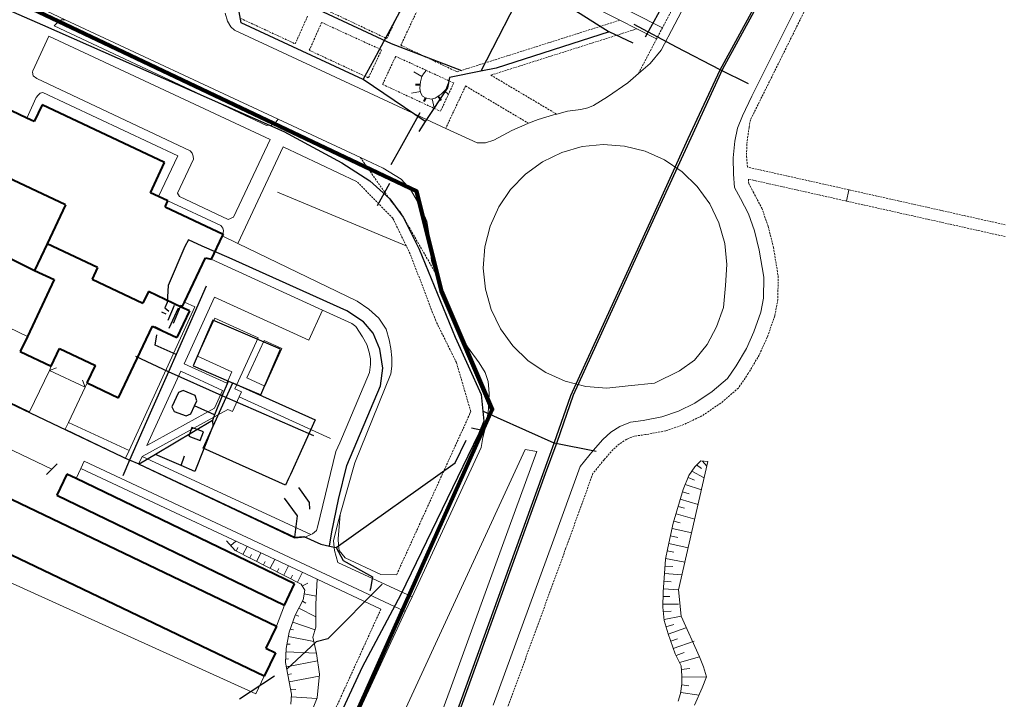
# Model space of a CAD drawing. Extents: x 13 to 4138, y -4831 to -1000.
# Tile 129 of 203: x 2742 to 3000, y -3377 to -3199. Entities that reach past the tile are written whole.
import ezdxf

# ---------------------------------------------------------------- set-up
doc = ezdxf.new("R2010")
doc.units = 0
doc.header["$MEASUREMENT"] = 0
doc.linetypes.add('DASHED', pattern=[0.75, 0.5, -0.25])
for name, color, linetype in [('11', 7, 'CONTINUOUS'), ('24', 7, 'CONTINUOUS'), ('37', 7, 'CONTINUOUS'), ('40', 7, 'CONTINUOUS'), ('6', 7, 'CONTINUOUS'), ('7', 7, 'CONTINUOUS'), ('ГРАНИЦА_РАЙОНА', 5, 'CONTINUOUS'), ('границы команд_1', 10, 'CONTINUOUS'), ('ДЕТСКИЕ_ПЛОЩАДКИ', 6, 'CONTINUOUS'), ('ЛЕСТНИЦЫ', 6, 'CONTINUOUS'), ('ПЕШЕХОДНЫЕ_ДОРОЖКИ', 3, 'CONTINUOUS'), ('ПЕШЕХОДНЫЕ_ПЕРЕХОДЫ', 1, 'CONTINUOUS'), ('ТРОТУАРЫ', 7, 'CONTINUOUS')]:
    doc.layers.add(name, color=color, linetype=linetype)

msp = doc.modelspace()

# ---------------------------------------------------------------- linework, layer by layer
at = {"layer": '11', "color": 253, "linetype": 'Continuous', "lineweight": 0}
for p, q in [((2733.83, -3309.06), (2750.45, -3317.01)), ((2751.86, -3315.59), (2749.04, -3318.43)), ((2811.34, -3352.59), (2809.26, -3358.12))]:
    msp.add_line(p, q, dxfattribs=at)
at = {"layer": '24', "color": 253, "linetype": 'Continuous', "lineweight": 0}
for p, q in [((2934.62, -3160.32), (2909.92, -3207.34)), ((2855.31, -3177.26), (2899.09, -3199.49)), ((2880.63, -3186.42), (2910.28, -3201.47)), ((2949.61, -3187.36), (2933.69, -3219.42)), ((2744.14, -3194.78), (2753.95, -3199.37)), ((2795.82, -3197.68), (2796.46, -3199.73)), ((2751.08, -3200.94), (2752.04, -3199.98)), ((2752.04, -3199.98), (2752.98, -3199.44)), ((2752.98, -3199.44), (2753.95, -3199.37)), ((2753.95, -3199.37), (2809.68, -3225.41)), ((2796.46, -3199.73), (2797.34, -3201.19)), ((2899.09, -3199.49), (2903.54, -3201.76)), ((2751.08, -3200.94), (2806.6, -3227.07)), ((2797.34, -3201.19), (2798.25, -3202.1)), ((2798.25, -3202.1), (2853.54, -3227.81)), ((2903.54, -3201.76), (2908.74, -3204.39)), ((2749.7, -3203.7), (2745.44, -3212.76)), ((2749.7, -3203.7), (2807.61, -3230.71)), ((2907.04, -3210.8), (2909.92, -3207.34)), ((2903.99, -3213.43), (2907.04, -3210.8)), ((2745.44, -3212.76), (2745.38, -3213.09)), ((2745.38, -3213.09), (2745.6, -3214.06)), ((2745.6, -3214.06), (2746.49, -3214.77)), ((2746.49, -3214.77), (2786.65, -3233.68)), ((2895.92, -3219.58), (2901.16, -3215.88)), ((2901.16, -3215.88), (2903.99, -3213.43)), ((2748.09, -3218.38), (2747.37, -3218.59)), ((2748.09, -3218.38), (2783.41, -3235)), ((2746.34, -3219.74), (2743.87, -3225.12)), ((2746.9, -3219.08), (2746.34, -3219.74)), ((2747.37, -3218.59), (2746.9, -3219.08)), ((2892.21, -3221.81), (2895.92, -3219.58)), ((2933.69, -3219.42), (2931.19, -3224.54)), ((2882.58, -3224.09), (2885.42, -3223.35)), ((2885.42, -3223.35), (2888.92, -3222.87)), ((2888.92, -3222.87), (2890.72, -3222.45)), ((2890.72, -3222.45), (2892.21, -3221.81)), ((2807.93, -3226.99), (2809.1, -3226.21)), ((2809.1, -3226.21), (2809.68, -3225.41)), ((2809.68, -3225.41), (2831.21, -3235.47)), ((2875.22, -3226.49), (2877.73, -3225.52)), ((2877.73, -3225.52), (2881.76, -3224.3)), ((2881.76, -3224.3), (2882.58, -3224.09)), ((2931.19, -3224.54), (2929.91, -3227.8)), ((2806.6, -3227.07), (2807.93, -3226.99)), ((2853.54, -3227.81), (2861.74, -3231.62)), ((2866.16, -3230.88), (2870.83, -3228.39)), ((2870.83, -3228.39), (2874.28, -3226.85)), ((2874.28, -3226.85), (2875.22, -3226.49)), ((2929.91, -3227.8), (2929.21, -3231.12)), ((2807.61, -3230.71), (2798.03, -3251.06)), ((2863.93, -3231.62), (2866.16, -3230.88)), ((2929.21, -3231.12), (2928.76, -3235.53)), ((2786.65, -3233.68), (2787.22, -3234.27)), ((2811.01, -3232.64), (2799.12, -3257.91)), ((2811.01, -3232.64), (2830.22, -3241.68)), ((2861.74, -3231.62), (2863.93, -3231.62)), ((2883.91, -3234.12), (2889.25, -3232.6)), ((2889.25, -3232.6), (2894.78, -3232.03)), ((2894.78, -3232.03), (2900.32, -3232.43)), ((2900.32, -3232.43), (2905.71, -3233.79)), ((2905.71, -3233.79), (2910.78, -3236.07)), ((2783.41, -3235), (2778.39, -3245.66)), ((2787.5, -3235.91), (2783.33, -3244.78)), ((2787.22, -3234.27), (2787.47, -3235.07)), ((2787.47, -3235.07), (2787.5, -3235.91)), ((2831.21, -3235.47), (2837.15, -3238.24)), ((2874.4, -3239.79), (2878.91, -3236.54)), ((2878.91, -3236.54), (2883.91, -3234.12)), ((2910.78, -3236.07), (2915.38, -3239.18)), ((2928.76, -3235.53), (2928.89, -3239.82)), ((2837.15, -3238.24), (2841.87, -3241.07)), ((2915.38, -3239.18), (2919.37, -3243.05)), ((2841.87, -3241.07), (2844.36, -3243.81)), ((2870.53, -3243.78), (2874.4, -3239.79)), ((2928.89, -3239.82), (2929.14, -3243.27)), ((2844.36, -3243.81), (2846.79, -3248.02)), ((2867.41, -3248.38), (2870.53, -3243.78)), ((2919.37, -3243.05), (2922.62, -3247.56)), ((2929.14, -3243.27), (2930.68, -3246.21)), ((2959.05, -3243.89), (2958.39, -3246.84)), ((2780.81, -3246.8), (2794.68, -3253.25)), ((2783.33, -3244.78), (2783.86, -3245.62)), ((2783.86, -3245.62), (2796.64, -3251.64)), ((2930.68, -3246.21), (2932.79, -3250.2)), ((2846.79, -3248.02), (2848.57, -3252.07)), ((2865.14, -3253.45), (2867.41, -3248.38)), ((2922.62, -3247.56), (2925.05, -3252.56)), ((2796.64, -3251.64), (2798.03, -3251.06)), ((2848.57, -3252.07), (2849.33, -3256.28)), ((2932.79, -3250.2), (2934.33, -3254.61)), ((2794.68, -3253.25), (2795.2, -3253.91)), ((2795.2, -3253.91), (2795.36, -3254.54)), ((2795.36, -3254.54), (2795.3, -3255.15)), ((2863.78, -3258.84), (2865.14, -3253.45)), ((2925.05, -3252.56), (2926.57, -3257.91)), ((2934.33, -3254.61), (2935.61, -3259.73)), ((2799.12, -3257.91), (2795.03, -3255.93)), ((2795.3, -3255.15), (2795.25, -3255.47)), ((2849.33, -3256.28), (2849.78, -3262.51)), ((2830.34, -3273.03), (2799.12, -3257.91)), ((2863.38, -3264.38), (2863.78, -3258.84)), ((2926.57, -3257.91), (2927.13, -3263.43)), ((2935.61, -3259.73), (2936.76, -3266.75)), ((2821.29, -3275.37), (2792.14, -3262.05)), ((2849.78, -3262.51), (2850.95, -3265.85)), ((2863.95, -3269.91), (2863.38, -3264.38)), ((2927.13, -3263.43), (2926.73, -3268.97)), ((2850.95, -3265.85), (2851.69, -3267.93)), ((2936.76, -3266.75), (2936.69, -3272.25)), ((2851.69, -3267.93), (2856.98, -3281.37)), ((2865.47, -3275.26), (2863.95, -3269.91)), ((2926.73, -3268.97), (2926.22, -3274.72)), ((2785.1, -3289.45), (2793.06, -3272.03)), ((2793.06, -3272.03), (2817.68, -3283.28)), ((2936.69, -3272.25), (2935.99, -3275.94)), ((2770.66, -3312.13), (2787.84, -3274.54)), ((2787.84, -3274.54), (2785.17, -3273.32)), ((2830.34, -3273.03), (2833.39, -3275.14)), ((2833.39, -3275.14), (2836.05, -3277.52)), ((2867.89, -3280.26), (2865.47, -3275.26)), ((2926.22, -3274.72), (2924.42, -3279.8)), ((2788.55, -3287.45), (2793.12, -3277.46)), ((2793.12, -3277.46), (2804.43, -3282.62)), ((2821.29, -3275.37), (2817.68, -3283.28)), ((2829.01, -3278.91), (2821.29, -3275.37)), ((2836.05, -3277.52), (2837.93, -3280.38)), ((2935.99, -3275.94), (2934.2, -3281.06)), ((2736.59, -3278.7), (2744.05, -3282.28)), ((2829.01, -3278.91), (2829.98, -3279.68)), ((2829.98, -3279.68), (2831.79, -3282.4)), ((2837.93, -3280.38), (2838.74, -3283.18)), ((2871.14, -3284.76), (2867.89, -3280.26)), ((2924.42, -3279.8), (2921.96, -3284.39)), ((2798.31, -3296.01), (2804.43, -3282.62)), ((2831.79, -3282.4), (2832.87, -3284.39)), ((2856.98, -3281.37), (2859.21, -3285.01)), ((2934.2, -3281.06), (2932.22, -3285.4)), ((2801.53, -3293.15), (2806.01, -3283.35)), ((2806.01, -3283.35), (2810.65, -3285.47)), ((2806.17, -3295.28), (2810.65, -3285.47)), ((2832.87, -3284.39), (2833.5, -3286.38)), ((2838.74, -3283.18), (2839.16, -3285.43)), ((2839.16, -3285.43), (2839.44, -3287.89)), ((2859.21, -3285.01), (2862.27, -3289.15)), ((2875.13, -3288.63), (2871.14, -3284.76)), ((2921.96, -3284.39), (2918.69, -3288.49)), ((2932.22, -3285.4), (2929.53, -3289.94)), ((2788.55, -3287.45), (2797.58, -3291.57)), ((2833.5, -3286.38), (2833.86, -3288.17)), ((2839.44, -3287.89), (2839.4, -3290.04)), ((2785.1, -3289.45), (2796.22, -3294.53)), ((2833.86, -3289.64), (2833.61, -3291.69)), ((2833.86, -3288.17), (2833.86, -3289.64)), ((2839.4, -3290.04), (2839.19, -3292.06)), ((2862.27, -3289.15), (2863.86, -3291.68)), ((2879.73, -3291.75), (2875.13, -3288.63)), ((2918.69, -3288.49), (2914.76, -3291.27)), ((2929.53, -3289.94), (2927.3, -3293.26)), ((2744.59, -3302.06), (2749.81, -3291.17)), ((2775.33, -3310.84), (2784.21, -3291.41)), ((2784.21, -3291.41), (2795.15, -3296.41)), ((2796.22, -3294.53), (2797.58, -3291.57)), ((2801.53, -3293.15), (2806.17, -3295.28)), ((2833.61, -3291.69), (2825.79, -3310.1)), ((2839.19, -3292.06), (2829.78, -3315.41)), ((2863.86, -3291.68), (2864.69, -3294.11)), ((2884.8, -3294.03), (2879.73, -3291.75)), ((2914.76, -3291.27), (2908.2, -3294.55)), ((2927.3, -3293.26), (2923.26, -3296.71)), ((2727.57, -3293.91), (2744.59, -3302.06)), ((2759.15, -3295.58), (2754.8, -3304.79)), ((2864.69, -3294.11), (2864.95, -3297.17)), ((2890.19, -3295.38), (2884.8, -3294.03)), ((2895.73, -3295.78), (2890.19, -3295.38)), ((2901.26, -3295.22), (2895.73, -3295.78)), ((2908.2, -3294.55), (2901.26, -3295.22)), ((2795.15, -3296.41), (2793, -3301.1)), ((2799.51, -3298.09), (2797.75, -3301.95)), ((2798.31, -3296.01), (2800.09, -3296.82)), ((2800.09, -3296.82), (2799.51, -3298.09)), ((2864.95, -3297.17), (2864.76, -3301.3)), ((2923.26, -3296.71), (2918.72, -3299.78)), ((2918.72, -3299.78), (2914.43, -3301.82)), ((2774.12, -3313.74), (2796.53, -3301.39)), ((2775.33, -3310.84), (2793, -3301.1)), ((2797.75, -3301.95), (2796.53, -3301.39)), ((2864.76, -3301.3), (2864.18, -3305.06)), ((2910.14, -3303.36), (2905.22, -3304.25)), ((2914.43, -3301.82), (2910.14, -3303.36)), ((2754.8, -3304.79), (2753.97, -3306.56)), ((2754.8, -3304.79), (2770.66, -3312.13)), ((2864.18, -3305.06), (2863.29, -3308.76)), ((2899.15, -3305.85), (2896.71, -3307.38)), ((2901.9, -3304.7), (2899.15, -3305.85)), ((2905.22, -3304.25), (2901.9, -3304.7)), ((2753.97, -3306.56), (2769.74, -3314.12)), ((2863.29, -3308.76), (2862.79, -3311.37)), ((2896.71, -3307.38), (2894.67, -3309.23)), ((2825.79, -3310.1), (2824.79, -3312.44)), ((2894.67, -3309.23), (2892.11, -3312.1)), ((2769.74, -3314.12), (2770.66, -3312.13)), ((2773.17, -3315.75), (2774.12, -3313.74)), ((2774.12, -3313.74), (2818.24, -3334.15)), ((2824.79, -3312.44), (2820.01, -3332.22)), ((2874.37, -3311.9), (2829.37, -3409.27)), ((2862.79, -3311.37), (2844.73, -3350.43)), ((2877.35, -3312.38), (2870.17, -3332.25)), ((2874.37, -3311.9), (2877.35, -3312.38)), ((2892.11, -3312.1), (2888.69, -3316.33)), ((2758.91, -3314.91), (2758.01, -3316.84)), ((2758.91, -3314.91), (2842.95, -3354.28)), ((2773.17, -3315.75), (2813.97, -3335.07)), ((2829.78, -3315.41), (2825.95, -3328.93)), ((2888.69, -3316.33), (2881.45, -3336.35)), ((2758.01, -3316.84), (2756.79, -3319.44)), ((2758.01, -3316.84), (2819.87, -3345.83)), ((2825.95, -3328.93), (2825.31, -3331.2)), ((2825.39, -3335.25), (2825.95, -3328.93)), ((2824.15, -3335.83), (2825.31, -3331.2)), ((2816.74, -3334.82), (2818.24, -3334.15)), ((2818.24, -3334.15), (2818.68, -3333.96)), ((2818.68, -3333.96), (2819.69, -3333.08)), ((2819.69, -3333.08), (2820.01, -3332.22)), ((2870.17, -3332.25), (2854.66, -3374.74)), ((2813.97, -3335.07), (2816.74, -3334.82)), ((2824.39, -3338.31), (2824.15, -3335.83)), ((2825.5, -3336.91), (2825.39, -3335.25)), ((2825.63, -3338.3), (2825.5, -3336.91)), ((2881.45, -3336.35), (2865.93, -3378.85)), ((2825.31, -3341.45), (2824.39, -3338.31)), ((2827.18, -3340.24), (2825.63, -3338.3)), ((2844.73, -3350.43), (2825.31, -3341.45)), ((2827.18, -3340.24), (2836.59, -3344.59)), ((2836.59, -3344.59), (2840.66, -3344.7)), ((2737.45, -3345.73), (2803.84, -3375.83)), ((2819.87, -3345.83), (2836.58, -3353.66)), ((2844.73, -3350.43), (2842.95, -3354.28)), ((2842.95, -3354.28), (2826.91, -3388.98)), ((2803.84, -3375.83), (2806.04, -3371.2)), ((2854.66, -3374.74), (2844.05, -3403.83))]:
    msp.add_line(p, q, dxfattribs=at)
at = {"layer": '24', "color": 253, "linetype": 'DASHED', "lineweight": 0}
for p, q in [((2851.68, -3175.41), (2838.13, -3204.32)), ((2855.31, -3177.26), (2841.8, -3206.06)), ((2921.22, -3180.66), (2910.28, -3201.47)), ((2948.94, -3194.05), (2933.31, -3225.55)), ((2822.49, -3196.92), (2838.13, -3204.32)), ((2799.86, -3199.02), (2814.16, -3205.67)), ((2817.4, -3198.4), (2814.16, -3205.67)), ((2821.07, -3200.09), (2817.83, -3207.37)), ((2821.07, -3200.09), (2836.75, -3207.27)), ((2856.51, -3213.01), (2899.09, -3199.49)), ((2865.36, -3213.88), (2903.54, -3201.76)), ((2910.28, -3201.47), (2908.74, -3204.39)), ((2908.74, -3204.39), (2903.99, -3213.43)), ((2817.83, -3207.37), (2833.32, -3214.58)), ((2836.75, -3207.27), (2833.32, -3214.58)), ((2841.8, -3206.06), (2856.51, -3213.01)), ((2840.44, -3208.96), (2837, -3216.29)), ((2840.44, -3208.96), (2848.44, -3212.63)), ((2848.44, -3212.63), (2854.42, -3215.37)), ((2855.65, -3215.93), (2852.17, -3223.34)), ((2854.42, -3215.37), (2855.65, -3215.93)), ((2865.36, -3213.88), (2882.58, -3224.09)), ((2837, -3216.29), (2852.17, -3223.34)), ((2858.74, -3216.72), (2853.54, -3227.81)), ((2858.74, -3216.72), (2875.22, -3226.49)), ((2933.31, -3225.55), (2932.92, -3227.59)), ((2932.92, -3227.59), (2932.34, -3231.94)), ((2932.34, -3231.94), (2932.28, -3235.14)), ((2839.25, -3246.91), (2831.21, -3235.47)), ((2932.28, -3235.14), (2932.52, -3237.95)), ((2959.05, -3243.89), (2932.52, -3237.95)), ((2839.69, -3251.35), (2830.22, -3241.68)), ((2958.39, -3246.84), (2932.77, -3241.1)), ((2932.77, -3241.1), (2932.85, -3242.21)), ((2932.85, -3242.21), (2934.03, -3244.45)), ((3000, -3253.06), (2959.05, -3243.89)), ((2841.81, -3249.98), (2839.25, -3246.91)), ((2934.03, -3244.45), (2936.26, -3248.69)), ((3000, -3256.15), (2958.39, -3246.84)), ((2936.26, -3248.69), (2937.95, -3253.53)), ((2843.21, -3258.56), (2839.69, -3251.35)), ((2850.95, -3265.85), (2841.81, -3249.98)), ((2937.95, -3253.53), (2939.31, -3258.97)), ((2844.22, -3260.63), (2843.21, -3258.56)), ((2939.31, -3258.97), (2940.54, -3266.46)), ((2850.92, -3278.17), (2844.22, -3260.63)), ((2940.54, -3266.46), (2940.47, -3272.62)), ((2940.47, -3272.62), (2939.65, -3276.92)), ((2939.65, -3276.92), (2937.71, -3282.47)), ((2856.35, -3289.14), (2850.92, -3278.17)), ((2937.71, -3282.47), (2935.57, -3287.15)), ((2935.57, -3287.15), (2932.73, -3291.96)), ((2860.09, -3301.89), (2856.35, -3289.14)), ((2932.73, -3291.96), (2930.14, -3295.8)), ((2930.14, -3295.8), (2925.56, -3299.72)), ((2925.56, -3299.72), (2920.6, -3303.07)), ((2859.88, -3302.49), (2840.66, -3344.7)), ((2859.88, -3302.49), (2860.09, -3301.89)), ((2920.6, -3303.07), (2915.89, -3305.32)), ((2915.89, -3305.32), (2911.13, -3307.02)), ((2902.9, -3308.38), (2900.9, -3309.21)), ((2905.8, -3307.99), (2902.9, -3308.38)), ((2911.13, -3307.02), (2905.8, -3307.99)), ((2899, -3310.41), (2897.35, -3311.89)), ((2900.9, -3309.21), (2899, -3310.41)), ((2897.35, -3311.89), (2894.99, -3314.55)), ((2894.99, -3314.55), (2892.05, -3318.19)), ((2892.05, -3318.19), (2885.01, -3337.64)), ((2885.01, -3337.64), (2869.49, -3380.15)), ((2836.58, -3353.66), (2814.28, -3402.61))]:
    msp.add_line(p, q, dxfattribs=at)
at = {"layer": '37', "color": 253, "linetype": 'Continuous', "lineweight": 0}
for p, q in [((2845.2, -3213.01), (2847.26, -3214.23)), ((2848.44, -3212.63), (2847.69, -3213.52)), ((2846.9, -3215.62), (2846.79, -3217.28)), ((2847.25, -3214.25), (2846.9, -3215.62)), ((2847.69, -3213.52), (2847.25, -3214.25)), ((2853.58, -3217.63), (2854.42, -3215.37)), ((2844.57, -3218.57), (2846.94, -3218.17)), ((2846.79, -3217.28), (2846.98, -3218.39)), ((2846.98, -3218.39), (2847.47, -3219.37)), ((2852.32, -3218.85), (2853.58, -3217.63)), ((2854.23, -3218.95), (2853.25, -3217.95)), ((2847.47, -3219.37), (2848.29, -3219.86)), ((2848.29, -3219.86), (2849.7, -3220.16)), ((2849.7, -3220.16), (2850.77, -3219.92)), ((2850.51, -3222.44), (2849.97, -3220.1)), ((2850.77, -3219.92), (2852.32, -3218.85)), ((2922.17, -3315.01), (2914.43, -3348.64)), ((2917.21, -3318.66), (2918.7, -3316.4)), ((2918.7, -3316.4), (2920.27, -3314.89)), ((2920.49, -3316.89), (2919.19, -3315.93)), ((2920.27, -3314.89), (2922.17, -3315.01)), ((2921.89, -3316.22), (2920.76, -3314.92)), ((2915.69, -3322.31), (2917.21, -3318.66)), ((2921.21, -3319.26), (2917.97, -3317.51)), ((2920.49, -3322.47), (2916.2, -3321.08)), ((2918.63, -3319.92), (2916.97, -3319.23)), ((2913.07, -3331.19), (2915.69, -3322.31)), ((2917.28, -3323.47), (2915.5, -3322.95)), ((2916.06, -3327.28), (2914.37, -3326.78)), ((2919.64, -3326.25), (2914.94, -3324.87)), ((2918.74, -3330.16), (2913.81, -3328.7)), ((2911.66, -3337.59), (2913.07, -3331.19)), ((2914.89, -3331.11), (2913.24, -3330.62)), ((2914.27, -3334.94), (2912.34, -3334.52)), ((2917.91, -3333.7), (2912.77, -3332.56)), ((2798.42, -3338.32), (2796.19, -3335.77)), ((2798.64, -3335.88), (2797.3, -3337.04)), ((2917, -3337.6), (2911.9, -3336.47)), ((2815.74, -3347.09), (2798.42, -3338.32)), ((2799.14, -3337.57), (2798.69, -3338.46)), ((2801.55, -3337.24), (2800.47, -3339.36)), ((2802.71, -3339.37), (2802.26, -3340.26)), ((2805.13, -3339.03), (2804.04, -3341.17)), ((2911.07, -3340.56), (2911.66, -3337.59)), ((2913.28, -3338.78), (2911.49, -3338.43)), ((2806.28, -3341.18), (2805.83, -3342.07)), ((2808.8, -3340.64), (2807.61, -3342.97)), ((2910.45, -3349.19), (2911.07, -3340.56)), ((2916.12, -3341.38), (2911.1, -3340.39)), ((2809.85, -3342.99), (2809.4, -3343.88)), ((2812.42, -3342.34), (2811.18, -3344.78)), ((2813.42, -3344.79), (2812.97, -3345.68)), ((2816.04, -3344.03), (2814.75, -3346.59)), ((2915.35, -3344.7), (2910.8, -3344.37)), ((2912.99, -3342.53), (2910.94, -3342.38)), ((2816.7, -3348.69), (2815.74, -3347.09)), ((2817.46, -3346.89), (2816.03, -3347.57)), ((2819.87, -3345.83), (2819.56, -3352.36)), ((2912.58, -3346.51), (2910.65, -3346.37)), ((2816.22, -3351.24), (2816.7, -3348.69)), ((2819.66, -3350.28), (2816.51, -3349.7)), ((2910.4, -3353.14), (2910.45, -3349.19)), ((2914.43, -3348.64), (2910.51, -3348.36)), ((2914.43, -3348.64), (2915.12, -3355.48)), ((2814.16, -3355.23), (2816.22, -3351.24)), ((2816.91, -3352.08), (2816.03, -3351.62)), ((2819.56, -3352.36), (2819.56, -3358.42)), ((2914.42, -3352.41), (2910.41, -3352.36)), ((2912.16, -3350.38), (2910.44, -3350.36)), ((2819.56, -3355.71), (2815.11, -3353.4)), ((2910.71, -3356.66), (2910.4, -3353.14)), ((2912.56, -3354.18), (2910.51, -3354.36)), ((2812.57, -3359.69), (2814.16, -3355.23)), ((2819.34, -3359.13), (2813.51, -3357.05)), ((2815.12, -3355.5), (2814.18, -3355.17)), ((2915.12, -3355.48), (2910.68, -3356.35)), ((2911.74, -3360.15), (2910.71, -3356.66)), ((2913.28, -3357.66), (2911.19, -3358.28)), ((2915.12, -3355.48), (2919.95, -3366.14)), ((2811.77, -3364), (2812.57, -3359.69)), ((2813.7, -3359.09), (2812.84, -3358.93)), ((2819.56, -3358.42), (2818.77, -3360.97)), ((2913.56, -3365.34), (2911.74, -3360.15)), ((2916.41, -3358.56), (2911.76, -3360.2)), ((2812.82, -3362.86), (2811.99, -3362.83)), ((2819.02, -3362.1), (2812.35, -3360.87)), ((2818.77, -3360.97), (2819.72, -3365.28)), ((2914.24, -3361.44), (2912.42, -3362.08)), ((2918.53, -3362.05), (2913.08, -3363.97)), ((2811.61, -3367.67), (2811.77, -3364)), ((2819.7, -3365.16), (2811.74, -3364.82)), ((2819.72, -3365.28), (2820.51, -3370.7)), ((2915.13, -3368.47), (2913.56, -3365.34)), ((2915.93, -3364.99), (2913.81, -3365.83)), ((2813.2, -3375.96), (2811.61, -3367.67)), ((2812.43, -3366.64), (2811.65, -3366.79)), ((2820.01, -3367.23), (2811.83, -3368.79)), ((2919.95, -3366.14), (2914.71, -3367.62)), ((2919.95, -3366.14), (2921, -3368.76)), ((2813.19, -3370.57), (2812.2, -3370.76)), ((2915.31, -3371.12), (2915.13, -3368.47)), ((2917.39, -3369.23), (2915.2, -3369.51)), ((2921, -3368.76), (2921.8, -3371.35)), ((2820.46, -3371.21), (2812.58, -3372.72)), ((2820.51, -3370.7), (2819.88, -3376.92)), ((2915.36, -3373.26), (2915.31, -3371.12)), ((2921.8, -3371.35), (2915.32, -3371.51)), ((2921.8, -3371.35), (2920.62, -3374.26)), ((2814.28, -3374.73), (2812.95, -3374.65)), ((2915.01, -3375.78), (2915.36, -3373.26)), ((2919.85, -3376.17), (2915.05, -3375.49)), ((2917.15, -3373.77), (2915.33, -3373.51)), ((2920.62, -3374.26), (2918.67, -3378.8)), ((2819.88, -3376.92), (2806.06, -3411.15)), ((2813.04, -3378.51), (2813.2, -3375.96)), ((2819.82, -3377.08), (2813.16, -3376.66)), ((2914.34, -3377.79), (2915.01, -3375.78))]:
    msp.add_line(p, q, dxfattribs=at)
at = {"layer": '40', "color": 253, "linetype": 'Continuous', "lineweight": 0}
for p, q in [((2809.51, -3244.51), (2843.21, -3258.56)), ((2799.51, -3298.09), (2823.37, -3308.99))]:
    msp.add_line(p, q, dxfattribs=at)
at = {"layer": '6', "color": 253, "linetype": 'Continuous', "lineweight": 40}
for p, q in [((2743.87, -3225.12), (2728.22, -3217.73)), ((2846.84, -3216.45), (2845.64, -3216.39)), ((2848.29, -3219.86), (2847.79, -3220.75)), ((2851.54, -3219.39), (2852.35, -3220.47)), ((2747.9, -3221.62), (2745.82, -3226.04)), ((2779.98, -3236.75), (2747.9, -3221.62)), ((2745.82, -3226.04), (2743.87, -3225.12)), ((2754.02, -3247.87), (2715.99, -3229.92)), ((2776.25, -3244.65), (2779.98, -3236.75)), ((2778.39, -3245.66), (2776.25, -3244.65)), ((2780.81, -3246.8), (2778.39, -3245.66)), ((2780.1, -3248.32), (2780.81, -3246.8)), ((2754.02, -3247.87), (2749.22, -3258.04)), ((2780.1, -3248.32), (2795.25, -3255.47)), ((2795.03, -3255.93), (2792.14, -3262.05)), ((2795.25, -3255.47), (2795.03, -3255.93)), ((2749.22, -3258.04), (2745.94, -3264.98)), ((2762.39, -3264.26), (2749.22, -3258.04)), ((2736.57, -3260.42), (2745.94, -3264.98)), ((2785.17, -3273.32), (2790.65, -3261.7)), ((2790.65, -3261.7), (2792.14, -3262.05)), ((2762.39, -3264.26), (2760.97, -3267.26)), ((2751.07, -3267.4), (2744.05, -3282.28)), ((2745.94, -3264.98), (2751.07, -3267.4)), ((2760.97, -3267.26), (2774.29, -3273.55)), ((2775.71, -3270.54), (2774.29, -3273.55)), ((2784.51, -3274.7), (2775.71, -3270.54)), ((2784.51, -3274.7), (2785.17, -3273.32)), ((2786.44, -3275.61), (2784.51, -3274.7)), ((2786.44, -3275.61), (2783.16, -3282.55)), ((2767.94, -3298.37), (2776.82, -3279.55)), ((2776.82, -3279.55), (2783.16, -3282.55)), ((2744.05, -3282.28), (2742.18, -3286.25)), ((2750.32, -3290.09), (2752.5, -3285.47)), ((2752.5, -3285.47), (2761.84, -3289.88)), ((2742.18, -3286.25), (2750.32, -3290.09)), ((2759.67, -3294.47), (2761.84, -3289.88)), ((2759.67, -3294.47), (2767.94, -3298.37)), ((2754.42, -3318.3), (2751.76, -3323.82)), ((2756.79, -3319.44), (2754.42, -3318.3)), ((2728.78, -3319.62), (2809.26, -3358.12)), ((2814, -3347.07), (2756.79, -3319.44)), ((2751.76, -3323.82), (2811.34, -3352.59)), ((2806.04, -3371.2), (2721.97, -3330.97)), ((2811.34, -3352.59), (2814, -3347.07)), ((2809.26, -3358.12), (2806.49, -3363.91)), ((2809.26, -3358.12), (2809.26, -3358.12)), ((2808.96, -3365.1), (2806.04, -3371.2)), ((2806.49, -3363.91), (2808.96, -3365.1))]:
    msp.add_line(p, q, dxfattribs=at)
at = {"layer": '7', "color": 253, "linetype": 'Continuous', "lineweight": 0}
for p, q in [((2749.81, -3291.17), (2750.32, -3290.09)), ((2751.69, -3290.49), (2749.81, -3291.17)), ((2749.81, -3291.17), (2759.15, -3295.58)), ((2758.47, -3293.7), (2759.15, -3295.58)), ((2759.15, -3295.58), (2759.67, -3294.47))]:
    msp.add_line(p, q, dxfattribs=at)
at = {"layer": 'ГРАНИЦА_РАЙОНА'}
for points in [[(2796.9, -3545.97), (2826.14, -3464.44), (2878.95, -3318.4), (2881.95, -3310.2), (2886.25, -3297.77), (2907.53, -3251.23), (2917.01, -3230.5), (2925.33, -3212.47), (2962.75, -3143.87), (2990.65, -3102.79), (3010.64, -3076.86), (3032, -3053.54), (3064.32, -3023.49), (3148.97, -2955.88), (3181.52, -2931.14), (3207.67, -2911.34), (3214.79, -2905.82)], [(2797.65, -3545.73), (2826.89, -3464.21), (2879.69, -3318.17), (2882.69, -3309.96), (2886.99, -3297.53), (2908.27, -3250.99), (2917.75, -3230.27), (2926.07, -3212.24), (2963.5, -3143.63), (2991.39, -3102.55), (3011.39, -3076.62), (3032.75, -3053.31), (3065.07, -3023.26), (3149.71, -2955.64), (3182.27, -2930.9), (3208.41, -2911.1), (3215.53, -2905.59)]]:
    msp.add_lwpolyline(points, dxfattribs=at)
at = {"layer": 'границы команд_1', "color": 6, "lineweight": 100}
msp.add_lwpolyline([(2549.39, -3103.47), (2845.92, -3244.29), (2852.4, -3270.42), (2865.73, -3301.42), (2794.37, -3460.89), (2690.12, -3678.56), (2650.09, -3738.61), (2599.39, -3793.21), (2511.64, -3862.05), (2468.8, -3886.08), (2363.19, -3917.93), (2296.64, -3931.84), (2211.4, -3935.44), (2161.36, -3932.1), (1924.35, -3842.83), (1924.12, -3833.84), (1971.62, -3721.93), (2001.65, -3688.57), (2047.16, -3666.41), (2219.84, -3604.16), (2249.92, -3585.92), (2275.62, -3557.22), (2502.08, -3120), (2528.83, -3105.27)], close=True, dxfattribs=at)
at = {"layer": 'ДЕТСКИЕ_ПЛОЩАДКИ'}
for points in [[(2819.34, -3304.14), (2812.88, -3318.39), (2812.37, -3319.51), (2811.59, -3321.23), (2790.06, -3311.51), (2797.81, -3294.43)], [(2789.28, -3309.53), (2790.14, -3307.24), (2787.13, -3306.12), (2786.28, -3308.41)]]:
    msp.add_lwpolyline(points, close=True, dxfattribs=at)
at = {"layer": 'ЛЕСТНИЦЫ'}
for points in [[(2782.46, -3274.18), (2780.77, -3278.1)], [(2781.16, -3280.15), (2783.58, -3274.75)], [(2782.27, -3278.82), (2784.32, -3273.99)], [(2817.95, -3327.51), (2817.88, -3325.73), (2815.06, -3321.82)], [(2836.94, -3347.16), (2822.72, -3361.47), (2819.59, -3362.23), (2811.99, -3369.39)]]:
    msp.add_lwpolyline(points, dxfattribs=at)
at = {"layer": 'ПЕШЕХОДНЫЕ_ДОРОЖКИ'}
for points in [[(2831.93, -3215.06), (2834.77, -3209.82), (2836.12, -3207.37), (2852.81, -3176.37)], [(2867.03, -3184.15), (2874.88, -3189.16), (2888.7, -3197.71), (2896.34, -3202.53)], [(2874.88, -3189.16), (2862.74, -3212.8)], [(2848.19, -3226.05), (2831.93, -3215.06), (2800.04, -3200.2), (2799.46, -3197.34), (2800.31, -3194.57), (2801.83, -3191.31)], [(2902.56, -3205.53), (2896.34, -3202.53), (2866.73, -3212.02), (2862.74, -3212.8), (2854.51, -3214.46)], [(2557.77, -3207.63), (2603.54, -3230.17), (2611.24, -3233.95), (2612.75, -3234.69), (2643.06, -3249.6), (2645.84, -3251.82), (2653.88, -3258.23), (2683.78, -3273.43), (2688.5, -3275.52), (2726.38, -3293.53), (2770.77, -3314.7)], [(2854.51, -3214.46), (2854, -3217.16), (2848.19, -3226.05), (2846.54, -3228.59)], [(2835.69, -3247.98), (2838.94, -3242.16)], [(2789.78, -3258.63), (2786.2, -3256.97), (2785.23, -3258.7), (2780.89, -3268.94), (2780.65, -3273.41)], [(2796.89, -3261.74), (2789.78, -3258.63)], [(2827.64, -3275.6), (2796.89, -3261.74)], [(2790.83, -3269.09), (2782.95, -3287.01), (2780.96, -3291.53), (2776.21, -3302.33), (2770.77, -3314.7), (2769.01, -3318.73)], [(2780.65, -3273.41), (2780.06, -3274.82), (2781.08, -3275.7)], [(2780.34, -3276.46), (2779.22, -3275.89)], [(2823.16, -3337.19), (2823.73, -3333.46), (2825.51, -3324.99), (2827.67, -3316.1), (2836.51, -3295.21), (2837.05, -3290.57), (2836.33, -3285.65), (2834.51, -3281.4), (2832.01, -3278.44), (2827.64, -3275.6)], [(2779.03, -3280.52), (2777.53, -3279.81)], [(2796.7, -3293.97), (2805.13, -3297.58), (2810.3, -3285.61), (2792.58, -3278), (2787.41, -3289.97), (2796.7, -3293.97)], [(2782.95, -3287.01), (2777.53, -3284.53), (2777.93, -3281.86)], [(2780.96, -3291.53), (2772.41, -3287.53)], [(2795.06, -3297.81), (2780.96, -3291.53)], [(2795.06, -3297.81), (2796.7, -3293.97)], [(2795.06, -3297.81), (2793.03, -3302.77), (2792.46, -3304.26), (2777.59, -3313.18), (2773.28, -3315.76), (2770.77, -3314.7)], [(2793.03, -3302.77), (2787.8, -3300.44), (2788.37, -3299.16), (2788, -3297.78), (2784.86, -3296.47), (2783.57, -3296.98), (2781.89, -3300.69), (2782.43, -3301.91), (2785.6, -3303.08), (2786.82, -3302.54), (2787.8, -3300.44)], [(2819.02, -3308.32), (2795.06, -3297.81)], [(2792.46, -3304.26), (2792.56, -3305.74), (2787.91, -3317.68), (2784.31, -3316.11), (2777.59, -3313.18)], [(2860.26, -3306.17), (2863.15, -3306.84)], [(2820.88, -3336.7), (2823.16, -3337.19), (2824.84, -3337.55), (2856.03, -3315.35), (2858.91, -3309.4)], [(2784.31, -3316.11), (2785.21, -3313.54)], [(2773.28, -3315.76), (2814.07, -3334.82), (2816.37, -3334.68), (2820.88, -3336.7)], [(2814.07, -3334.82), (2814.71, -3329.22), (2811.31, -3324.64)], [(2824.84, -3337.55), (2826.67, -3340.98), (2834.38, -3345.18), (2833.81, -3348.25), (2833.7, -3348.87)], [(2799.58, -3377.16), (2808.76, -3371.1)]]:
    msp.add_lwpolyline(points, dxfattribs=at)
at = {"layer": 'ПЕШЕХОДНЫЕ_ПЕРЕХОДЫ'}
for points in [[(2932.8, -3216.14), (2925.33, -3212.47), (2913.9, -3206.55), (2902.88, -3200.63)], [(2839.26, -3237.26), (2841.59, -3233.09), (2844.23, -3228.38), (2846.86, -3223.69)], [(2892.89, -3312.36), (2881.95, -3310.2), (2867.11, -3303.57), (2863.47, -3301.95)]]:
    msp.add_lwpolyline(points, dxfattribs=at)
at = {"layer": 'ТРОТУАРЫ'}
for points in [[(2905.82, -3203.83), (2918.67, -3180.58), (2930.3, -3157.23), (2938.32, -3151.52), (2976.62, -3090.34), (2985.3, -3079.64), (3000.1, -3061.37), (3012.12, -3048.33), (3026.61, -3033.97), (3049.7, -3015.06), (3103.17, -2972.9), (3176.27, -2915.25), (3205.02, -2891.56)], [(2857.77, -3212.76), (2839.38, -3205.67), (2805.09, -3189.6), (2799.19, -3186.75), (2720.76, -3148.2), (2710.24, -3143.26), (2640.57, -3110.6), (2589.67, -3086.73), (2579.53, -3081.98), (2570.34, -3077.89), (2558.73, -3072.72), (2551.9, -3069.69), (2549.44, -3060.47), (2548.47, -3047.24), (2549.97, -3035.42)], [(2555.8, -3109.48), (2599.91, -3131.31), (2643.32, -3151.86), (2668.56, -3163.8), (2703.94, -3180.55), (2726.59, -3191.26), (2748.05, -3200.74), (2811.14, -3228.59), (2826.37, -3236.8), (2833.67, -3241.53), (2838.94, -3246.27), (2842.39, -3251.07), (2846.62, -3259.42), (2856, -3282.48), (2862.83, -3297.46), (2863.52, -3304.46), (2862.17, -3307.69)], [(2862.17, -3307.69), (2859.29, -3313.65), (2841.77, -3349.82), (2831.7, -3368.85), (2817.11, -3400.31), (2801.52, -3442.2), (2781.16, -3482.52), (2758.58, -3523.99)]]:
    msp.add_lwpolyline(points, dxfattribs=at)

doc.saveas('drawing.dxf')
